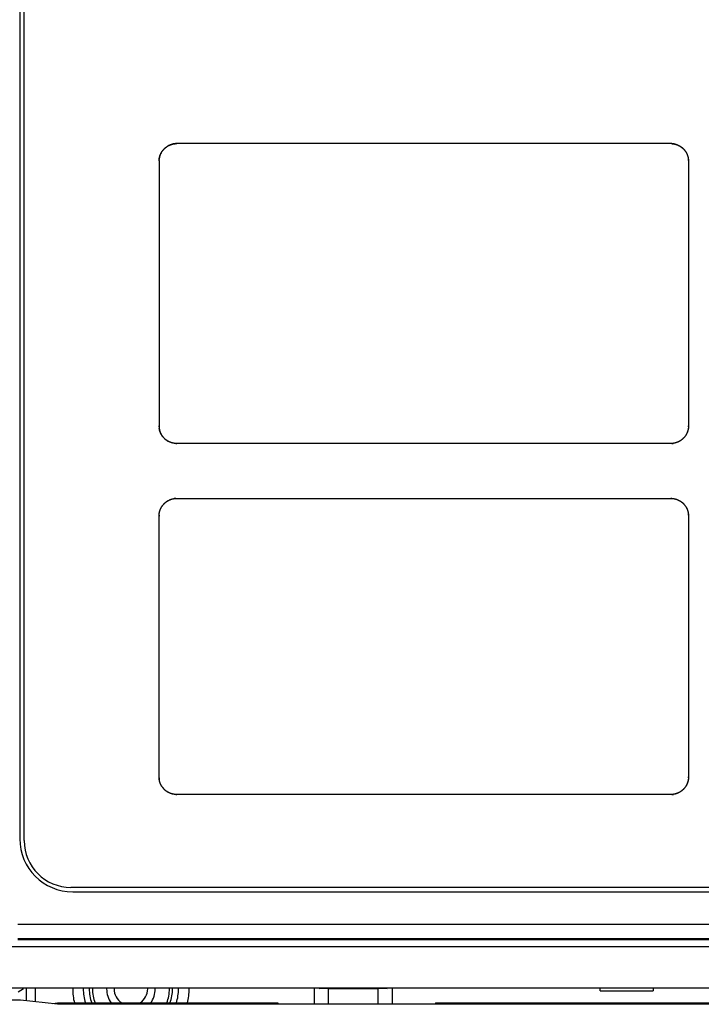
# Model space of a CAD drawing. Header units: millimetres. Extents: x 88 to 1193, y 471 to 1243.
# Tile 30 of 47: x 236 to 256, y 1105 to 1133. Entities that reach past the tile are written whole.
import ezdxf

# ---------------------------------------------------------------- set-up
doc = ezdxf.new("R2010")
doc.units = ezdxf.units.MM
doc.header["$LTSCALE"] = 20
for name, color, linetype in [('03_ALL_AXES', 7, 'CONTINUOUS'), ('07_ALL_FEATURES', 7, 'CONTINUOUS'), ('7_ALL_FEATURES', 7, 'CONTINUOUS')]:
    doc.layers.add(name, color=color, linetype=linetype)

msp = doc.modelspace()

# ---------------------------------------------------------------- linework, layer by layer
at = {"layer": '03_ALL_AXES', "color": 0, "linetype": 'Continuous'}
for p, q in [((244.662, 1104.679), (244.662, 1105.121)), ((246.862, 1105.121), (246.862, 1104.679))]:
    msp.add_line(p, q, dxfattribs=at)
at = {"layer": '07_ALL_FEATURES', "color": 0, "linetype": 'Continuous'}
for p, q in [((236.437, 1109.318), (236.437, 1150.318)), ((240.329, 1128.82), (240.333, 1128.825)), ((240.377, 1128.887), (240.374, 1128.884)), ((240.407, 1128.92), (240.404, 1128.916)), ((240.407, 1128.92), (240.41, 1128.923)), ((240.439, 1128.949), (240.442, 1128.952)), ((240.501, 1128.994), (240.506, 1128.997)), ((240.745, 1129.066), (240.727, 1129.065)), ((240.734, 1129.066), (240.76, 1129.066)), ((240.76, 1129.066), (240.743, 1129.066)), ((254.765, 1129.066), (240.76, 1129.066)), ((254.791, 1129.066), (254.765, 1129.066)), ((255.086, 1128.949), (255.082, 1128.952)), ((255.118, 1128.92), (255.115, 1128.923)), ((255.118, 1128.92), (255.121, 1128.916)), ((255.148, 1128.887), (255.15, 1128.884)), ((240.26, 1128.582), (240.261, 1128.599)), ((240.261, 1128.592), (240.26, 1128.566)), ((240.26, 1128.583), (240.26, 1128.566)), ((240.26, 1128.566), (240.26, 1121.07)), ((240.261, 1128.597), (240.262, 1128.615)), ((255.264, 1128.592), (255.265, 1128.566)), ((255.265, 1128.566), (255.265, 1121.07)), ((240.261, 1121.045), (240.26, 1121.07)), ((255.264, 1121.045), (255.265, 1121.07)), ((240.377, 1120.749), (240.374, 1120.753)), ((240.407, 1120.717), (240.404, 1120.72)), ((240.407, 1120.717), (240.41, 1120.714)), ((255.118, 1120.717), (255.115, 1120.714)), ((255.118, 1120.717), (255.121, 1120.72)), ((255.148, 1120.749), (255.15, 1120.753)), ((240.439, 1120.688), (240.442, 1120.685)), ((240.734, 1120.571), (240.76, 1120.57)), ((254.765, 1120.57), (240.76, 1120.57)), ((254.791, 1120.571), (254.765, 1120.57)), ((255.086, 1120.688), (255.082, 1120.685)), ((240.329, 1118.768), (240.333, 1118.773)), ((240.377, 1118.835), (240.374, 1118.832)), ((240.407, 1118.867), (240.404, 1118.864)), ((240.407, 1118.867), (240.41, 1118.87)), ((240.439, 1118.897), (240.442, 1118.9)), ((240.501, 1118.941), (240.506, 1118.945)), ((240.727, 1119.013), (240.745, 1119.014)), ((240.734, 1119.013), (240.76, 1119.014)), ((240.743, 1119.014), (240.76, 1119.014)), ((240.76, 1119.014), (254.765, 1119.014)), ((254.791, 1119.013), (254.765, 1119.014)), ((255.086, 1118.897), (255.082, 1118.9)), ((255.118, 1118.867), (255.115, 1118.87)), ((255.118, 1118.867), (255.121, 1118.864)), ((255.148, 1118.835), (255.15, 1118.832)), ((240.26, 1118.529), (240.261, 1118.547)), ((240.261, 1118.54), (240.26, 1118.514)), ((240.26, 1118.514), (240.26, 1118.531)), ((240.26, 1111.123), (240.26, 1118.514)), ((240.261, 1118.545), (240.262, 1118.563)), ((255.264, 1118.54), (255.265, 1118.514)), ((255.265, 1118.514), (255.265, 1111.123)), ((240.261, 1111.097), (240.26, 1111.123)), ((255.264, 1111.097), (255.265, 1111.123)), ((240.374, 1110.805), (240.377, 1110.802)), ((240.404, 1110.773), (240.407, 1110.77)), ((240.407, 1110.77), (240.41, 1110.767)), ((240.439, 1110.74), (240.442, 1110.737)), ((255.086, 1110.74), (255.082, 1110.737)), ((255.118, 1110.77), (255.115, 1110.767)), ((255.118, 1110.77), (255.121, 1110.773)), ((255.148, 1110.802), (255.15, 1110.805)), ((240.734, 1110.623), (240.76, 1110.623)), ((254.765, 1110.623), (240.76, 1110.623)), ((254.791, 1110.623), (254.765, 1110.623)), ((297.762, 1107.993), (237.762, 1107.993)), ((236.262, 1106.518), (299.262, 1106.518)), ((234.129, 1106.318), (301.762, 1106.318)), ((300.762, 1105.137), (235.175, 1105.137)), ((236.417, 1105.121), (236.266, 1105.021)), ((245.062, 1104.679), (245.062, 1105.123)), ((245.062, 1105.123), (246.462, 1105.123)), ((246.462, 1105.123), (246.462, 1104.679)), ((252.762, 1105.065), (252.762, 1105.121)), ((254.262, 1105.121), (254.262, 1105.065)), ((229.252, 1104.806), (236.337, 1104.806)), ((236.337, 1104.806), (237.379, 1104.688)), ((252.762, 1105.065), (254.262, 1105.065)), ((237.244, 1104.703), (237.379, 1104.718)), ((237.379, 1104.718), (237.379, 1104.688)), ((237.379, 1104.718), (243.627, 1104.718)), ((237.379, 1104.688), (243.625, 1104.688)), ((243.627, 1104.718), (243.627, 1104.688)), ((247.098, 1104.679), (244.627, 1104.679)), ((248.098, 1104.718), (248.098, 1104.688)), ((248.098, 1104.718), (260.977, 1104.718)), ((248.1, 1104.688), (260.977, 1104.688))]:
    msp.add_line(p, q, dxfattribs=at)
for points in [[(240.262, 1128.612), (240.264, 1128.628), (240.266, 1128.643), (240.269, 1128.658), (240.272, 1128.674), (240.276, 1128.689), (240.28, 1128.704), (240.285, 1128.719), (240.29, 1128.734), (240.295, 1128.749), (240.301, 1128.763), (240.308, 1128.778), (240.315, 1128.792), (240.322, 1128.806), (240.33, 1128.82), (240.338, 1128.833), (240.347, 1128.846), (240.356, 1128.859), (240.365, 1128.872), (240.375, 1128.884), (240.385, 1128.896), (240.396, 1128.908), (240.407, 1128.92)], [(240.396, 1128.909), (240.386, 1128.897), (240.376, 1128.885), (240.366, 1128.874), (240.357, 1128.861), (240.348, 1128.849), (240.339, 1128.836), (240.331, 1128.823), (240.323, 1128.809), (240.316, 1128.796), (240.309, 1128.782), (240.302, 1128.768), (240.296, 1128.753), (240.291, 1128.739), (240.285, 1128.724), (240.281, 1128.709), (240.276, 1128.694), (240.273, 1128.678), (240.269, 1128.663), (240.266, 1128.647), (240.264, 1128.631), (240.262, 1128.615)], [(240.307, 1128.777), (240.309, 1128.783), (240.312, 1128.788), (240.315, 1128.794), (240.318, 1128.799)], [(240.32, 1128.804), (240.323, 1128.81), (240.326, 1128.815)], [(240.336, 1128.83), (240.339, 1128.835), (240.342, 1128.84)], [(240.346, 1128.845), (240.349, 1128.85), (240.352, 1128.855), (240.356, 1128.86), (240.36, 1128.865)], [(240.363, 1128.87), (240.367, 1128.875), (240.371, 1128.879), (240.374, 1128.884)], [(240.389, 1128.901), (240.386, 1128.897), (240.383, 1128.894)], [(240.401, 1128.913), (240.398, 1128.91), (240.395, 1128.907), (240.392, 1128.904)], [(240.407, 1128.92), (240.418, 1128.931), (240.43, 1128.941), (240.442, 1128.951), (240.454, 1128.961), (240.467, 1128.971), (240.48, 1128.98), (240.493, 1128.988), (240.507, 1128.996), (240.521, 1129.004), (240.535, 1129.012), (240.549, 1129.018), (240.563, 1129.025), (240.578, 1129.031), (240.592, 1129.036), (240.607, 1129.042), (240.622, 1129.046), (240.637, 1129.05), (240.653, 1129.054), (240.668, 1129.057), (240.683, 1129.06), (240.698, 1129.062), (240.714, 1129.064)], [(240.413, 1128.926), (240.416, 1128.929), (240.419, 1128.932), (240.423, 1128.935)], [(240.729, 1129.065), (240.711, 1129.064), (240.695, 1129.062), (240.679, 1129.06), (240.663, 1129.057), (240.648, 1129.054), (240.632, 1129.05), (240.617, 1129.046), (240.602, 1129.041), (240.588, 1129.036), (240.573, 1129.03), (240.559, 1129.024), (240.544, 1129.017), (240.531, 1129.01), (240.517, 1129.003), (240.504, 1128.995), (240.49, 1128.987), (240.478, 1128.979), (240.465, 1128.97), (240.453, 1128.96), (240.441, 1128.951), (240.429, 1128.941), (240.418, 1128.93)], [(240.426, 1128.938), (240.429, 1128.941), (240.432, 1128.943)], [(240.442, 1128.952), (240.447, 1128.956), (240.452, 1128.959), (240.456, 1128.963)], [(240.461, 1128.967), (240.466, 1128.97), (240.471, 1128.974), (240.476, 1128.977), (240.481, 1128.981)], [(240.486, 1128.984), (240.491, 1128.987), (240.496, 1128.991)], [(240.512, 1129), (240.517, 1129.003), (240.522, 1129.006)], [(240.527, 1129.009), (240.533, 1129.012), (240.538, 1129.014), (240.544, 1129.017), (240.549, 1129.02)], [(240.555, 1129.022), (240.56, 1129.025), (240.566, 1129.027), (240.571, 1129.029), (240.577, 1129.032)], [(240.583, 1129.034), (240.588, 1129.036), (240.594, 1129.038), (240.6, 1129.04), (240.606, 1129.042)], [(240.612, 1129.044), (240.617, 1129.045), (240.622, 1129.047)], [(240.627, 1129.048), (240.632, 1129.05), (240.637, 1129.051)], [(240.642, 1129.052), (240.647, 1129.054), (240.653, 1129.055)], [(240.658, 1129.056), (240.663, 1129.057), (240.668, 1129.058)], [(240.673, 1129.059), (240.679, 1129.06), (240.684, 1129.061)], [(240.701, 1129.063), (240.696, 1129.062), (240.692, 1129.062), (240.688, 1129.061)], [(240.717, 1129.065), (240.713, 1129.064), (240.709, 1129.064), (240.705, 1129.063)], [(240.734, 1129.066), (240.73, 1129.066), (240.726, 1129.065), (240.722, 1129.065)], [(254.976, 1129.018), (254.962, 1129.025), (254.947, 1129.031), (254.932, 1129.036), (254.917, 1129.042), (254.902, 1129.046), (254.887, 1129.05), (254.872, 1129.054), (254.857, 1129.057), (254.842, 1129.06), (254.826, 1129.062), (254.811, 1129.064), (254.796, 1129.065), (254.78, 1129.066), (254.765, 1129.066)], [(254.791, 1129.066), (254.795, 1129.066), (254.799, 1129.065), (254.803, 1129.065), (254.807, 1129.065), (254.812, 1129.064), (254.816, 1129.064), (254.82, 1129.063), (254.824, 1129.063), (254.828, 1129.062), (254.832, 1129.062), (254.837, 1129.061), (254.841, 1129.061)], [(254.841, 1129.061), (254.846, 1129.06), (254.851, 1129.059), (254.857, 1129.058), (254.862, 1129.057), (254.867, 1129.056), (254.872, 1129.055), (254.877, 1129.054), (254.883, 1129.052), (254.888, 1129.051), (254.893, 1129.05), (254.898, 1129.048), (254.903, 1129.047), (254.908, 1129.045), (254.913, 1129.044)], [(254.913, 1129.044), (254.919, 1129.042), (254.925, 1129.04), (254.931, 1129.038), (254.936, 1129.036), (254.942, 1129.034), (254.948, 1129.032), (254.953, 1129.029), (254.959, 1129.027), (254.965, 1129.025), (254.97, 1129.022), (254.976, 1129.02), (254.981, 1129.017), (254.987, 1129.014), (254.992, 1129.012), (254.997, 1129.009), (255.003, 1129.006)], [(254.976, 1129.018), (254.99, 1129.012), (255.004, 1129.004), (255.018, 1128.996), (255.031, 1128.988), (255.045, 1128.98), (255.058, 1128.971), (255.07, 1128.961), (255.083, 1128.951), (255.095, 1128.941), (255.107, 1128.931), (255.118, 1128.92), (255.129, 1128.908), (255.14, 1128.896), (255.15, 1128.884), (255.16, 1128.872), (255.169, 1128.859), (255.178, 1128.846), (255.187, 1128.833), (255.195, 1128.82), (255.203, 1128.806), (255.21, 1128.792), (255.217, 1128.778), (255.223, 1128.763), (255.229, 1128.749), (255.235, 1128.734), (255.24, 1128.719), (255.245, 1128.704), (255.249, 1128.689), (255.253, 1128.674), (255.256, 1128.658), (255.259, 1128.643), (255.261, 1128.628), (255.263, 1128.612), (255.264, 1128.597), (255.265, 1128.582), (255.265, 1128.566)], [(255.003, 1129.006), (255.008, 1129.003), (255.013, 1129), (255.018, 1128.997), (255.024, 1128.994), (255.029, 1128.991), (255.034, 1128.987), (255.039, 1128.984), (255.044, 1128.981), (255.049, 1128.977), (255.054, 1128.974), (255.059, 1128.97), (255.064, 1128.967), (255.068, 1128.963), (255.073, 1128.959), (255.078, 1128.956), (255.082, 1128.952)], [(255.099, 1128.938), (255.096, 1128.941), (255.092, 1128.943), (255.089, 1128.946)], [(255.112, 1128.926), (255.109, 1128.929), (255.105, 1128.932), (255.102, 1128.935)], [(255.124, 1128.913), (255.127, 1128.91), (255.13, 1128.907), (255.133, 1128.904)], [(255.136, 1128.901), (255.139, 1128.897), (255.142, 1128.894), (255.145, 1128.891)], [(255.15, 1128.884), (255.154, 1128.879), (255.158, 1128.875), (255.162, 1128.87), (255.165, 1128.865), (255.169, 1128.86), (255.172, 1128.855), (255.176, 1128.85), (255.179, 1128.845), (255.183, 1128.84), (255.186, 1128.835), (255.189, 1128.83), (255.192, 1128.825), (255.195, 1128.82), (255.198, 1128.815), (255.201, 1128.81), (255.204, 1128.804)], [(255.204, 1128.804), (255.207, 1128.799), (255.21, 1128.794), (255.213, 1128.788), (255.215, 1128.783), (255.218, 1128.777), (255.221, 1128.772), (255.223, 1128.766), (255.225, 1128.761), (255.228, 1128.755), (255.23, 1128.749), (255.232, 1128.744), (255.234, 1128.738), (255.236, 1128.732), (255.238, 1128.726), (255.24, 1128.721), (255.242, 1128.715)], [(240.261, 1128.592), (240.261, 1128.596), (240.261, 1128.6), (240.261, 1128.605)], [(240.262, 1128.609), (240.262, 1128.613), (240.262, 1128.617), (240.263, 1128.621)], [(240.263, 1128.626), (240.264, 1128.63), (240.264, 1128.634), (240.265, 1128.638)], [(240.266, 1128.642), (240.267, 1128.648), (240.267, 1128.653)], [(240.268, 1128.658), (240.269, 1128.663), (240.27, 1128.669)], [(240.272, 1128.674), (240.273, 1128.679), (240.274, 1128.684)], [(240.275, 1128.689), (240.277, 1128.694), (240.278, 1128.699)], [(240.279, 1128.705), (240.281, 1128.71), (240.282, 1128.715)], [(240.284, 1128.721), (240.286, 1128.726), (240.288, 1128.732), (240.29, 1128.738), (240.292, 1128.744)], [(240.295, 1128.749), (240.297, 1128.755), (240.299, 1128.761), (240.302, 1128.766), (240.304, 1128.772)], [(255.242, 1128.715), (255.244, 1128.71), (255.245, 1128.705), (255.247, 1128.699), (255.248, 1128.694), (255.25, 1128.689), (255.251, 1128.684), (255.252, 1128.679), (255.253, 1128.674), (255.254, 1128.669), (255.255, 1128.663), (255.256, 1128.658), (255.257, 1128.653), (255.258, 1128.648), (255.259, 1128.642)], [(255.264, 1128.592), (255.264, 1128.596), (255.264, 1128.6), (255.263, 1128.605), (255.263, 1128.609), (255.263, 1128.613), (255.262, 1128.617), (255.262, 1128.621), (255.261, 1128.626), (255.261, 1128.63), (255.26, 1128.634), (255.26, 1128.638), (255.259, 1128.642)], [(240.26, 1121.07), (240.26, 1121.055), (240.261, 1121.04), (240.262, 1121.024), (240.264, 1121.009), (240.266, 1120.994), (240.269, 1120.978), (240.272, 1120.963), (240.276, 1120.948), (240.28, 1120.933), (240.285, 1120.918), (240.29, 1120.903), (240.295, 1120.888), (240.301, 1120.874), (240.308, 1120.859), (240.315, 1120.845), (240.322, 1120.831), (240.33, 1120.817), (240.338, 1120.804), (240.347, 1120.79), (240.356, 1120.777), (240.365, 1120.765), (240.375, 1120.752), (240.385, 1120.74), (240.396, 1120.729), (240.407, 1120.717), (240.418, 1120.706), (240.43, 1120.696), (240.442, 1120.685), (240.454, 1120.676), (240.467, 1120.666), (240.48, 1120.657), (240.493, 1120.649), (240.507, 1120.64), (240.521, 1120.633), (240.535, 1120.625), (240.549, 1120.618)], [(240.261, 1121.045), (240.261, 1121.04), (240.261, 1121.036), (240.261, 1121.032), (240.262, 1121.028), (240.262, 1121.024), (240.262, 1121.019), (240.263, 1121.015), (240.263, 1121.011), (240.264, 1121.007), (240.264, 1121.003), (240.265, 1120.999), (240.266, 1120.994)], [(240.282, 1120.922), (240.281, 1120.927), (240.279, 1120.932), (240.278, 1120.937), (240.277, 1120.942), (240.275, 1120.947), (240.274, 1120.953), (240.273, 1120.958), (240.272, 1120.963), (240.27, 1120.968), (240.269, 1120.973), (240.268, 1120.979), (240.267, 1120.984), (240.267, 1120.989), (240.266, 1120.994)], [(255.265, 1121.07), (255.265, 1121.055), (255.264, 1121.04), (255.263, 1121.024), (255.261, 1121.009), (255.259, 1120.994), (255.256, 1120.978), (255.253, 1120.963), (255.249, 1120.948), (255.245, 1120.933), (255.24, 1120.918), (255.235, 1120.903), (255.229, 1120.888), (255.223, 1120.874), (255.217, 1120.859), (255.21, 1120.845), (255.203, 1120.831), (255.195, 1120.817), (255.187, 1120.804), (255.178, 1120.79), (255.169, 1120.777), (255.16, 1120.765), (255.15, 1120.752), (255.14, 1120.74), (255.129, 1120.729), (255.118, 1120.717), (255.107, 1120.706), (255.095, 1120.696), (255.083, 1120.685), (255.07, 1120.676), (255.058, 1120.666), (255.045, 1120.657), (255.031, 1120.649), (255.018, 1120.64), (255.004, 1120.633), (254.99, 1120.625), (254.976, 1120.618), (254.962, 1120.612), (254.947, 1120.606), (254.932, 1120.6), (254.917, 1120.595), (254.902, 1120.591), (254.887, 1120.586), (254.872, 1120.583), (254.857, 1120.579), (254.842, 1120.577), (254.826, 1120.574), (254.811, 1120.573), (254.796, 1120.571), (254.78, 1120.571), (254.765, 1120.57)], [(255.259, 1120.994), (255.258, 1120.989), (255.257, 1120.984), (255.256, 1120.979), (255.255, 1120.973), (255.254, 1120.968), (255.253, 1120.963), (255.252, 1120.958), (255.251, 1120.953), (255.25, 1120.947), (255.248, 1120.942), (255.247, 1120.937), (255.245, 1120.932), (255.244, 1120.927), (255.242, 1120.922)], [(255.264, 1121.045), (255.264, 1121.04), (255.264, 1121.036), (255.263, 1121.032), (255.263, 1121.028), (255.263, 1121.024), (255.262, 1121.019), (255.262, 1121.015), (255.261, 1121.011), (255.261, 1121.007), (255.26, 1121.003), (255.26, 1120.999), (255.259, 1120.994)], [(240.32, 1120.833), (240.318, 1120.838), (240.315, 1120.843), (240.312, 1120.849), (240.309, 1120.854), (240.307, 1120.86), (240.304, 1120.865), (240.302, 1120.871), (240.299, 1120.876), (240.297, 1120.882), (240.295, 1120.887), (240.292, 1120.893), (240.29, 1120.899), (240.288, 1120.905), (240.286, 1120.91), (240.284, 1120.916), (240.282, 1120.922)], [(240.374, 1120.753), (240.371, 1120.757), (240.367, 1120.762), (240.363, 1120.767), (240.36, 1120.772), (240.356, 1120.777), (240.352, 1120.781), (240.349, 1120.786), (240.346, 1120.791), (240.342, 1120.796), (240.339, 1120.801), (240.336, 1120.806), (240.333, 1120.812), (240.329, 1120.817), (240.326, 1120.822), (240.323, 1120.827), (240.32, 1120.833)], [(240.389, 1120.736), (240.386, 1120.74), (240.383, 1120.743), (240.38, 1120.746)], [(240.401, 1120.723), (240.398, 1120.727), (240.395, 1120.73), (240.392, 1120.733)], [(240.413, 1120.711), (240.416, 1120.708), (240.419, 1120.705), (240.423, 1120.702)], [(255.112, 1120.711), (255.109, 1120.708), (255.105, 1120.705), (255.102, 1120.702)], [(255.124, 1120.723), (255.127, 1120.727), (255.13, 1120.73), (255.133, 1120.733)], [(255.136, 1120.736), (255.139, 1120.74), (255.142, 1120.743), (255.145, 1120.746)], [(255.204, 1120.833), (255.201, 1120.827), (255.198, 1120.822), (255.195, 1120.817), (255.192, 1120.812), (255.189, 1120.806), (255.186, 1120.801), (255.183, 1120.796), (255.179, 1120.791), (255.176, 1120.786), (255.172, 1120.781), (255.169, 1120.777), (255.165, 1120.772), (255.162, 1120.767), (255.158, 1120.762), (255.154, 1120.757), (255.15, 1120.753)], [(255.242, 1120.922), (255.24, 1120.916), (255.238, 1120.91), (255.236, 1120.905), (255.234, 1120.899), (255.232, 1120.893), (255.23, 1120.887), (255.228, 1120.882), (255.225, 1120.876), (255.223, 1120.871), (255.221, 1120.865), (255.218, 1120.86), (255.215, 1120.854), (255.213, 1120.849), (255.21, 1120.843), (255.207, 1120.838), (255.204, 1120.833)], [(240.426, 1120.699), (240.429, 1120.696), (240.432, 1120.693), (240.436, 1120.691)], [(240.522, 1120.631), (240.517, 1120.634), (240.512, 1120.637), (240.506, 1120.64), (240.501, 1120.643), (240.496, 1120.646), (240.491, 1120.649), (240.486, 1120.653), (240.481, 1120.656), (240.476, 1120.659), (240.471, 1120.663), (240.466, 1120.666), (240.461, 1120.67), (240.456, 1120.674), (240.452, 1120.677), (240.447, 1120.681), (240.442, 1120.685)], [(240.612, 1120.593), (240.606, 1120.595), (240.6, 1120.597), (240.594, 1120.599), (240.588, 1120.601), (240.583, 1120.603), (240.577, 1120.605), (240.571, 1120.607), (240.566, 1120.61), (240.56, 1120.612), (240.555, 1120.615), (240.549, 1120.617), (240.544, 1120.62), (240.538, 1120.623), (240.533, 1120.625), (240.527, 1120.628), (240.522, 1120.631)], [(240.76, 1120.57), (240.745, 1120.571), (240.729, 1120.571), (240.714, 1120.573), (240.698, 1120.574), (240.683, 1120.577), (240.668, 1120.579), (240.653, 1120.583), (240.637, 1120.586), (240.622, 1120.591), (240.607, 1120.595), (240.592, 1120.6), (240.578, 1120.606), (240.563, 1120.612), (240.549, 1120.618)], [(240.684, 1120.576), (240.679, 1120.577), (240.673, 1120.578), (240.668, 1120.579), (240.663, 1120.58), (240.658, 1120.581), (240.653, 1120.582), (240.647, 1120.583), (240.642, 1120.584), (240.637, 1120.586), (240.632, 1120.587), (240.627, 1120.588), (240.622, 1120.59), (240.617, 1120.591), (240.612, 1120.593)], [(240.734, 1120.571), (240.73, 1120.571), (240.726, 1120.572), (240.722, 1120.572), (240.717, 1120.572), (240.713, 1120.573), (240.709, 1120.573), (240.705, 1120.573), (240.701, 1120.574), (240.696, 1120.574), (240.692, 1120.575), (240.688, 1120.576), (240.684, 1120.576)], [(254.791, 1120.571), (254.795, 1120.571), (254.799, 1120.572), (254.803, 1120.572), (254.807, 1120.572), (254.812, 1120.573), (254.816, 1120.573), (254.82, 1120.573), (254.824, 1120.574), (254.828, 1120.574), (254.832, 1120.575), (254.837, 1120.576), (254.841, 1120.576)], [(254.913, 1120.593), (254.908, 1120.591), (254.903, 1120.59), (254.898, 1120.588), (254.893, 1120.587), (254.888, 1120.586), (254.883, 1120.584), (254.877, 1120.583), (254.872, 1120.582), (254.867, 1120.581), (254.862, 1120.58), (254.857, 1120.579), (254.851, 1120.578), (254.846, 1120.577), (254.841, 1120.576)], [(255.003, 1120.631), (254.997, 1120.628), (254.992, 1120.625), (254.987, 1120.623), (254.981, 1120.62), (254.976, 1120.617), (254.97, 1120.615), (254.965, 1120.612), (254.959, 1120.61), (254.953, 1120.607), (254.948, 1120.605), (254.942, 1120.603), (254.936, 1120.601), (254.931, 1120.599), (254.925, 1120.597), (254.919, 1120.595), (254.913, 1120.593)], [(255.082, 1120.685), (255.078, 1120.681), (255.073, 1120.677), (255.068, 1120.674), (255.064, 1120.67), (255.059, 1120.666), (255.054, 1120.663), (255.049, 1120.659), (255.044, 1120.656), (255.039, 1120.653), (255.034, 1120.649), (255.029, 1120.646), (255.024, 1120.643), (255.018, 1120.64), (255.013, 1120.637), (255.008, 1120.634), (255.003, 1120.631)], [(255.099, 1120.699), (255.096, 1120.696), (255.092, 1120.693), (255.089, 1120.691)], [(240.262, 1118.56), (240.264, 1118.575), (240.266, 1118.591), (240.269, 1118.606), (240.272, 1118.621), (240.276, 1118.637), (240.28, 1118.652), (240.285, 1118.667), (240.29, 1118.681), (240.295, 1118.696), (240.301, 1118.711), (240.308, 1118.725), (240.315, 1118.739), (240.322, 1118.753), (240.33, 1118.767), (240.338, 1118.781), (240.347, 1118.794), (240.356, 1118.807), (240.365, 1118.82), (240.375, 1118.832), (240.385, 1118.844), (240.396, 1118.856), (240.407, 1118.867)], [(240.262, 1118.563), (240.264, 1118.579), (240.266, 1118.595), (240.269, 1118.611), (240.273, 1118.626), (240.276, 1118.642), (240.281, 1118.657), (240.285, 1118.672), (240.291, 1118.686), (240.296, 1118.701), (240.302, 1118.715), (240.309, 1118.73), (240.316, 1118.743), (240.323, 1118.757), (240.331, 1118.77), (240.339, 1118.784), (240.348, 1118.796), (240.357, 1118.809), (240.366, 1118.821), (240.376, 1118.833), (240.386, 1118.845), (240.396, 1118.856)], [(240.32, 1118.752), (240.323, 1118.757), (240.326, 1118.762)], [(240.336, 1118.778), (240.339, 1118.783), (240.342, 1118.788)], [(240.346, 1118.793), (240.349, 1118.798), (240.352, 1118.803), (240.356, 1118.808), (240.36, 1118.813)], [(240.363, 1118.818), (240.367, 1118.822), (240.371, 1118.827), (240.374, 1118.832)], [(240.389, 1118.848), (240.386, 1118.845), (240.383, 1118.842)], [(240.401, 1118.861), (240.398, 1118.858), (240.395, 1118.855), (240.392, 1118.851)], [(240.407, 1118.867), (240.418, 1118.878), (240.43, 1118.889), (240.442, 1118.899), (240.454, 1118.909), (240.467, 1118.918), (240.48, 1118.927), (240.493, 1118.936), (240.507, 1118.944), (240.521, 1118.952), (240.535, 1118.959), (240.549, 1118.966), (240.563, 1118.972), (240.578, 1118.979), (240.592, 1118.984), (240.607, 1118.989), (240.622, 1118.994), (240.637, 1118.998), (240.653, 1119.002), (240.668, 1119.005), (240.683, 1119.008), (240.698, 1119.01), (240.714, 1119.012)], [(240.413, 1118.873), (240.416, 1118.876), (240.419, 1118.879), (240.423, 1118.882)], [(240.418, 1118.878), (240.429, 1118.888), (240.441, 1118.898), (240.453, 1118.908), (240.465, 1118.917), (240.478, 1118.926), (240.49, 1118.935), (240.504, 1118.943), (240.517, 1118.951), (240.531, 1118.958), (240.544, 1118.965), (240.559, 1118.972), (240.573, 1118.978), (240.588, 1118.983), (240.602, 1118.988), (240.617, 1118.993), (240.632, 1118.998), (240.648, 1119.001), (240.663, 1119.005), (240.679, 1119.007), (240.695, 1119.01), (240.711, 1119.012), (240.729, 1119.013)], [(240.426, 1118.885), (240.429, 1118.888), (240.432, 1118.891)], [(240.442, 1118.9), (240.447, 1118.903), (240.452, 1118.907), (240.456, 1118.911)], [(240.461, 1118.914), (240.466, 1118.918), (240.471, 1118.922), (240.476, 1118.925), (240.481, 1118.928)], [(240.486, 1118.932), (240.491, 1118.935), (240.496, 1118.938)], [(240.512, 1118.948), (240.517, 1118.951), (240.522, 1118.954)], [(240.527, 1118.956), (240.533, 1118.959), (240.538, 1118.962), (240.544, 1118.965), (240.549, 1118.967)], [(240.555, 1118.97), (240.56, 1118.972), (240.566, 1118.975), (240.571, 1118.977), (240.577, 1118.979)], [(240.583, 1118.981), (240.588, 1118.984), (240.594, 1118.986), (240.6, 1118.988), (240.606, 1118.99)], [(240.612, 1118.991), (240.617, 1118.993), (240.622, 1118.995)], [(240.627, 1118.996), (240.632, 1118.997), (240.637, 1118.999)], [(240.642, 1119), (240.647, 1119.001), (240.653, 1119.002)], [(240.658, 1119.004), (240.663, 1119.005), (240.668, 1119.006)], [(240.673, 1119.007), (240.679, 1119.007), (240.684, 1119.008)], [(240.701, 1119.011), (240.696, 1119.01), (240.692, 1119.009), (240.688, 1119.009)], [(240.717, 1119.012), (240.713, 1119.012), (240.709, 1119.011), (240.705, 1119.011)], [(240.734, 1119.013), (240.73, 1119.013), (240.726, 1119.013), (240.722, 1119.013)], [(254.765, 1119.014), (254.78, 1119.014), (254.796, 1119.013), (254.811, 1119.012), (254.826, 1119.01), (254.842, 1119.008), (254.857, 1119.005), (254.872, 1119.002), (254.887, 1118.998), (254.902, 1118.994), (254.917, 1118.989), (254.932, 1118.984), (254.947, 1118.979), (254.962, 1118.972), (254.976, 1118.966), (254.99, 1118.959), (255.004, 1118.952), (255.018, 1118.944), (255.031, 1118.936), (255.045, 1118.927), (255.058, 1118.918), (255.07, 1118.909), (255.083, 1118.899), (255.095, 1118.889), (255.107, 1118.878), (255.118, 1118.867), (255.129, 1118.856), (255.14, 1118.844), (255.15, 1118.832), (255.16, 1118.82), (255.169, 1118.807), (255.178, 1118.794), (255.187, 1118.781), (255.195, 1118.767), (255.203, 1118.753), (255.21, 1118.739), (255.217, 1118.725), (255.223, 1118.711), (255.229, 1118.696), (255.235, 1118.681), (255.24, 1118.667), (255.245, 1118.652), (255.249, 1118.637), (255.253, 1118.621), (255.256, 1118.606), (255.259, 1118.591), (255.261, 1118.575), (255.263, 1118.56), (255.264, 1118.545), (255.265, 1118.529), (255.265, 1118.514)], [(254.791, 1119.013), (254.795, 1119.013), (254.799, 1119.013), (254.803, 1119.013), (254.807, 1119.012), (254.812, 1119.012), (254.816, 1119.011), (254.82, 1119.011), (254.824, 1119.011), (254.828, 1119.01), (254.832, 1119.009), (254.837, 1119.009), (254.841, 1119.008)], [(254.841, 1119.008), (254.846, 1119.007), (254.851, 1119.007), (254.857, 1119.006), (254.862, 1119.005), (254.867, 1119.004), (254.872, 1119.002), (254.877, 1119.001), (254.883, 1119), (254.888, 1118.999), (254.893, 1118.997), (254.898, 1118.996), (254.903, 1118.995), (254.908, 1118.993), (254.913, 1118.991)], [(254.913, 1118.991), (254.919, 1118.99), (254.925, 1118.988), (254.931, 1118.986), (254.936, 1118.984), (254.942, 1118.981), (254.948, 1118.979), (254.953, 1118.977), (254.959, 1118.975), (254.965, 1118.972), (254.97, 1118.97), (254.976, 1118.967), (254.981, 1118.965), (254.987, 1118.962), (254.992, 1118.959), (254.997, 1118.956), (255.003, 1118.954)], [(255.003, 1118.954), (255.008, 1118.951), (255.013, 1118.948), (255.018, 1118.945), (255.024, 1118.941), (255.029, 1118.938), (255.034, 1118.935), (255.039, 1118.932), (255.044, 1118.928), (255.049, 1118.925), (255.054, 1118.922), (255.059, 1118.918), (255.064, 1118.914), (255.068, 1118.911), (255.073, 1118.907), (255.078, 1118.903), (255.082, 1118.9)], [(255.099, 1118.885), (255.096, 1118.888), (255.092, 1118.891), (255.089, 1118.894)], [(255.112, 1118.873), (255.109, 1118.876), (255.105, 1118.879), (255.102, 1118.882)], [(255.124, 1118.861), (255.127, 1118.858), (255.13, 1118.855), (255.133, 1118.851)], [(255.136, 1118.848), (255.139, 1118.845), (255.142, 1118.842), (255.145, 1118.838)], [(255.15, 1118.832), (255.154, 1118.827), (255.158, 1118.822), (255.162, 1118.818), (255.165, 1118.813), (255.169, 1118.808), (255.172, 1118.803), (255.176, 1118.798), (255.179, 1118.793), (255.183, 1118.788), (255.186, 1118.783), (255.189, 1118.778), (255.192, 1118.773), (255.195, 1118.768), (255.198, 1118.762), (255.201, 1118.757), (255.204, 1118.752)], [(240.261, 1118.54), (240.261, 1118.544), (240.261, 1118.548), (240.261, 1118.552)], [(240.262, 1118.557), (240.262, 1118.561), (240.262, 1118.565), (240.263, 1118.569)], [(240.263, 1118.573), (240.264, 1118.578), (240.264, 1118.582), (240.265, 1118.586)], [(240.266, 1118.59), (240.267, 1118.595), (240.267, 1118.601)], [(240.268, 1118.606), (240.269, 1118.611), (240.27, 1118.616)], [(240.272, 1118.621), (240.273, 1118.627), (240.274, 1118.632)], [(240.275, 1118.637), (240.277, 1118.642), (240.278, 1118.647)], [(240.279, 1118.652), (240.281, 1118.657), (240.282, 1118.662)], [(240.284, 1118.668), (240.286, 1118.674), (240.288, 1118.68), (240.29, 1118.686), (240.292, 1118.691)], [(240.295, 1118.697), (240.297, 1118.703), (240.299, 1118.708), (240.302, 1118.714), (240.304, 1118.719)], [(240.307, 1118.725), (240.309, 1118.73), (240.312, 1118.736), (240.315, 1118.741), (240.318, 1118.747)], [(255.204, 1118.752), (255.207, 1118.747), (255.21, 1118.741), (255.213, 1118.736), (255.215, 1118.73), (255.218, 1118.725), (255.221, 1118.719), (255.223, 1118.714), (255.225, 1118.708), (255.228, 1118.703), (255.23, 1118.697), (255.232, 1118.691), (255.234, 1118.686), (255.236, 1118.68), (255.238, 1118.674), (255.24, 1118.668), (255.242, 1118.662)], [(255.242, 1118.662), (255.244, 1118.657), (255.245, 1118.652), (255.247, 1118.647), (255.248, 1118.642), (255.25, 1118.637), (255.251, 1118.632), (255.252, 1118.627), (255.253, 1118.621), (255.254, 1118.616), (255.255, 1118.611), (255.256, 1118.606), (255.257, 1118.601), (255.258, 1118.595), (255.259, 1118.59)], [(255.264, 1118.54), (255.264, 1118.544), (255.264, 1118.548), (255.263, 1118.552), (255.263, 1118.557), (255.263, 1118.561), (255.262, 1118.565), (255.262, 1118.569), (255.261, 1118.573), (255.261, 1118.578), (255.26, 1118.582), (255.26, 1118.586), (255.259, 1118.59)], [(240.76, 1110.623), (240.745, 1110.623), (240.729, 1110.624), (240.714, 1110.625), (240.698, 1110.627), (240.683, 1110.629), (240.668, 1110.632), (240.653, 1110.635), (240.637, 1110.639), (240.622, 1110.643), (240.607, 1110.648), (240.592, 1110.653), (240.578, 1110.658), (240.563, 1110.664), (240.549, 1110.671), (240.535, 1110.678), (240.521, 1110.685), (240.507, 1110.693), (240.493, 1110.701), (240.48, 1110.71), (240.467, 1110.719), (240.454, 1110.728), (240.442, 1110.738), (240.43, 1110.748), (240.418, 1110.759), (240.407, 1110.77), (240.396, 1110.781), (240.385, 1110.793), (240.375, 1110.805), (240.365, 1110.817), (240.356, 1110.83), (240.347, 1110.843), (240.338, 1110.856), (240.33, 1110.87), (240.322, 1110.883), (240.315, 1110.897), (240.308, 1110.912), (240.301, 1110.926), (240.295, 1110.941), (240.29, 1110.955), (240.285, 1110.97), (240.28, 1110.985), (240.276, 1111), (240.272, 1111.015), (240.269, 1111.031), (240.266, 1111.046), (240.264, 1111.061), (240.262, 1111.077), (240.261, 1111.092), (240.26, 1111.107), (240.26, 1111.123)], [(240.261, 1111.097), (240.261, 1111.093), (240.261, 1111.089), (240.261, 1111.084), (240.262, 1111.08), (240.262, 1111.076), (240.262, 1111.072), (240.263, 1111.068), (240.263, 1111.063), (240.264, 1111.059), (240.264, 1111.055), (240.265, 1111.051), (240.266, 1111.047)], [(240.282, 1110.975), (240.281, 1110.98), (240.279, 1110.985), (240.278, 1110.99), (240.277, 1110.995), (240.275, 1111), (240.274, 1111.005), (240.273, 1111.01), (240.272, 1111.015), (240.27, 1111.021), (240.269, 1111.026), (240.268, 1111.031), (240.267, 1111.036), (240.267, 1111.042), (240.266, 1111.047)], [(240.32, 1110.885), (240.318, 1110.89), (240.315, 1110.896), (240.312, 1110.901), (240.309, 1110.907), (240.307, 1110.912), (240.304, 1110.918), (240.302, 1110.923), (240.299, 1110.929), (240.297, 1110.934), (240.295, 1110.94), (240.292, 1110.946), (240.29, 1110.951), (240.288, 1110.957), (240.286, 1110.963), (240.284, 1110.969), (240.282, 1110.975)], [(255.265, 1111.123), (255.265, 1111.107), (255.264, 1111.092), (255.263, 1111.077), (255.261, 1111.061), (255.259, 1111.046), (255.256, 1111.031), (255.253, 1111.015), (255.249, 1111), (255.245, 1110.985), (255.24, 1110.97), (255.235, 1110.955), (255.229, 1110.941), (255.223, 1110.926), (255.217, 1110.912), (255.21, 1110.897), (255.203, 1110.883), (255.195, 1110.87), (255.187, 1110.856), (255.178, 1110.843), (255.169, 1110.83), (255.16, 1110.817), (255.15, 1110.805), (255.14, 1110.793), (255.129, 1110.781), (255.118, 1110.77), (255.107, 1110.759), (255.095, 1110.748), (255.083, 1110.738), (255.07, 1110.728), (255.058, 1110.719), (255.045, 1110.71), (255.031, 1110.701), (255.018, 1110.693), (255.004, 1110.685), (254.99, 1110.678), (254.976, 1110.671), (254.962, 1110.664), (254.947, 1110.658), (254.932, 1110.653), (254.917, 1110.648), (254.902, 1110.643), (254.887, 1110.639), (254.872, 1110.635), (254.857, 1110.632), (254.842, 1110.629), (254.826, 1110.627), (254.811, 1110.625), (254.796, 1110.624), (254.78, 1110.623), (254.765, 1110.623)], [(255.242, 1110.975), (255.24, 1110.969), (255.238, 1110.963), (255.236, 1110.957), (255.234, 1110.951), (255.232, 1110.946), (255.23, 1110.94), (255.228, 1110.934), (255.225, 1110.929), (255.223, 1110.923), (255.221, 1110.918), (255.218, 1110.912), (255.215, 1110.907), (255.213, 1110.901), (255.21, 1110.896), (255.207, 1110.89), (255.204, 1110.885)], [(255.259, 1111.047), (255.258, 1111.042), (255.257, 1111.036), (255.256, 1111.031), (255.255, 1111.026), (255.254, 1111.021), (255.253, 1111.015), (255.252, 1111.01), (255.251, 1111.005), (255.25, 1111), (255.248, 1110.995), (255.247, 1110.99), (255.245, 1110.985), (255.244, 1110.98), (255.242, 1110.975)], [(255.264, 1111.097), (255.264, 1111.093), (255.264, 1111.089), (255.263, 1111.084), (255.263, 1111.08), (255.263, 1111.076), (255.262, 1111.072), (255.262, 1111.068), (255.261, 1111.063), (255.261, 1111.059), (255.26, 1111.055), (255.26, 1111.051), (255.259, 1111.047)], [(240.346, 1110.844), (240.343, 1110.847), (240.341, 1110.85), (240.339, 1110.854), (240.337, 1110.857), (240.335, 1110.861), (240.333, 1110.864), (240.33, 1110.867), (240.328, 1110.871), (240.326, 1110.874), (240.324, 1110.878), (240.322, 1110.881), (240.32, 1110.885)], [(240.346, 1110.844), (240.348, 1110.84), (240.351, 1110.837), (240.353, 1110.833), (240.356, 1110.829), (240.358, 1110.826), (240.361, 1110.822), (240.364, 1110.819), (240.366, 1110.815), (240.369, 1110.812), (240.372, 1110.809), (240.374, 1110.805)], [(240.38, 1110.799), (240.383, 1110.795), (240.386, 1110.792), (240.389, 1110.789)], [(240.392, 1110.785), (240.395, 1110.782), (240.398, 1110.779), (240.401, 1110.776)], [(240.413, 1110.764), (240.416, 1110.761), (240.419, 1110.758), (240.423, 1110.755)], [(240.426, 1110.752), (240.429, 1110.749), (240.432, 1110.746), (240.436, 1110.743)], [(240.522, 1110.683), (240.517, 1110.686), (240.512, 1110.689), (240.506, 1110.692), (240.501, 1110.695), (240.496, 1110.699), (240.491, 1110.702), (240.486, 1110.705), (240.481, 1110.708), (240.476, 1110.712), (240.471, 1110.715), (240.466, 1110.719), (240.461, 1110.722), (240.456, 1110.726), (240.452, 1110.73), (240.447, 1110.734), (240.442, 1110.737)], [(240.612, 1110.645), (240.606, 1110.647), (240.6, 1110.649), (240.594, 1110.651), (240.588, 1110.653), (240.583, 1110.655), (240.577, 1110.658), (240.571, 1110.66), (240.566, 1110.662), (240.56, 1110.665), (240.555, 1110.667), (240.549, 1110.67), (240.544, 1110.672), (240.538, 1110.675), (240.533, 1110.678), (240.527, 1110.68), (240.522, 1110.683)], [(255.003, 1110.683), (254.997, 1110.68), (254.992, 1110.678), (254.987, 1110.675), (254.981, 1110.672), (254.976, 1110.67), (254.97, 1110.667), (254.965, 1110.665), (254.959, 1110.662), (254.953, 1110.66), (254.948, 1110.658), (254.942, 1110.655), (254.936, 1110.653), (254.931, 1110.651), (254.925, 1110.649), (254.919, 1110.647), (254.913, 1110.645)], [(255.082, 1110.737), (255.078, 1110.734), (255.073, 1110.73), (255.068, 1110.726), (255.064, 1110.722), (255.059, 1110.719), (255.054, 1110.715), (255.049, 1110.712), (255.044, 1110.708), (255.039, 1110.705), (255.034, 1110.702), (255.029, 1110.699), (255.024, 1110.695), (255.018, 1110.692), (255.013, 1110.689), (255.008, 1110.686), (255.003, 1110.683)], [(255.099, 1110.752), (255.096, 1110.749), (255.092, 1110.746), (255.089, 1110.743)], [(255.112, 1110.764), (255.109, 1110.761), (255.105, 1110.758), (255.102, 1110.755)], [(255.124, 1110.776), (255.127, 1110.779), (255.13, 1110.782), (255.133, 1110.785)], [(255.136, 1110.789), (255.139, 1110.792), (255.142, 1110.795), (255.145, 1110.799)], [(255.204, 1110.885), (255.201, 1110.88), (255.198, 1110.874), (255.195, 1110.869), (255.192, 1110.864), (255.189, 1110.859), (255.186, 1110.854), (255.183, 1110.849), (255.179, 1110.844), (255.176, 1110.839), (255.172, 1110.834), (255.169, 1110.829), (255.165, 1110.824), (255.162, 1110.819), (255.158, 1110.815), (255.154, 1110.81), (255.15, 1110.805)], [(240.684, 1110.629), (240.679, 1110.629), (240.673, 1110.63), (240.668, 1110.631), (240.663, 1110.632), (240.658, 1110.633), (240.653, 1110.634), (240.647, 1110.636), (240.642, 1110.637), (240.637, 1110.638), (240.632, 1110.639), (240.627, 1110.641), (240.622, 1110.642), (240.617, 1110.644), (240.612, 1110.645)], [(240.734, 1110.623), (240.73, 1110.624), (240.726, 1110.624), (240.722, 1110.624), (240.717, 1110.625), (240.713, 1110.625), (240.709, 1110.625), (240.705, 1110.626), (240.701, 1110.626), (240.696, 1110.627), (240.692, 1110.627), (240.688, 1110.628), (240.684, 1110.629)], [(254.791, 1110.623), (254.795, 1110.624), (254.799, 1110.624), (254.803, 1110.624), (254.807, 1110.625), (254.812, 1110.625), (254.816, 1110.625), (254.82, 1110.626), (254.824, 1110.626), (254.828, 1110.627), (254.832, 1110.627), (254.837, 1110.628), (254.841, 1110.629)], [(254.913, 1110.645), (254.908, 1110.644), (254.903, 1110.642), (254.898, 1110.641), (254.893, 1110.639), (254.888, 1110.638), (254.883, 1110.637), (254.877, 1110.636), (254.872, 1110.634), (254.867, 1110.633), (254.862, 1110.632), (254.857, 1110.631), (254.851, 1110.63), (254.846, 1110.629), (254.841, 1110.629)]]:
    msp.add_lwpolyline(points, dxfattribs=at)
msp.add_arc((237.762, 1109.318), 1.325, 180, 270, dxfattribs=at)
for centre, start_param, end_param in [((245.062, 1105.117), 1.570796, 2.295439), ((246.462, 1105.117), 0.846154, 1.570796)]:
    msp.add_ellipse(centre, major_axis=(0.4, 0), ratio=0.016291, start_param=start_param, end_param=end_param, dxfattribs=at)
for points, knots in [([(244.627, 1104.679), (244.499, 1104.679), (244.264, 1104.68), (243.986, 1104.68), (243.806, 1104.684), (243.713, 1104.681), (243.66, 1104.691), (243.63, 1104.683), (243.625, 1104.688)], [0, 0, 0, 0, 0.382182, 0.706075, 0.830248, 0.922476, 0.979598, 1, 1, 1, 1]), ([(247.986, 1104.684), (247.934, 1104.683), (247.638, 1104.68), (247.342, 1104.679), (247.098, 1104.679)], [0, 0, 0, 0, 0.176794, 1, 1, 1, 1]), ([(248.1, 1104.688), (248.093, 1104.681), (248.048, 1104.693), (248.014, 1104.684), (247.986, 1104.684)], [0, 0, 0, 0, 0.261875, 1, 1, 1, 1])]:
    msp.add_open_spline(points, degree=3, knots=knots, dxfattribs=at)
at = {"layer": '7_ALL_FEATURES', "color": 0, "linetype": 'Continuous'}
for p, q in [((236.312, 1150.268), (236.312, 1109.368)), ((237.812, 1107.868), (297.712, 1107.868)), ((236.262, 1106.946), (299.262, 1106.946)), ((236.262, 1106.546), (299.262, 1106.546)), ((236.508, 1104.786), (236.508, 1105.121)), ((236.762, 1104.758), (236.762, 1105.121))]:
    msp.add_line(p, q, dxfattribs=at)
for centre, radius, start, end in [((237.812, 1109.368), 1.5, 180, 270), ((239.462, 1105.118), 1.65, 180, 194.043), ((239.462, 1105.118), 1.35, 180, 197.2547), ((239.462, 1105.118), 1.18, 180, 199.8396), ((239.462, 1105.118), 1.092, 180, 201.4999), ((239.462, 1105.118), 0.688, 180, 215.6205), ((239.462, 1105.118), 0.476, 180, 237.3518), ((239.462, 1105.118), 0.476, 302.6482, 0), ((239.462, 1105.118), 0.688, 324.3795, 0), ((239.462, 1105.118), 1.092, 338.5001, 0), ((239.462, 1105.118), 1.18, 340.1604, 0), ((239.462, 1105.118), 1.35, 342.7453, 0), ((239.462, 1105.118), 1.65, 345.957, 0)]:
    msp.add_arc(centre, radius, start, end, dxfattribs=at)

doc.saveas('drawing.dxf')
